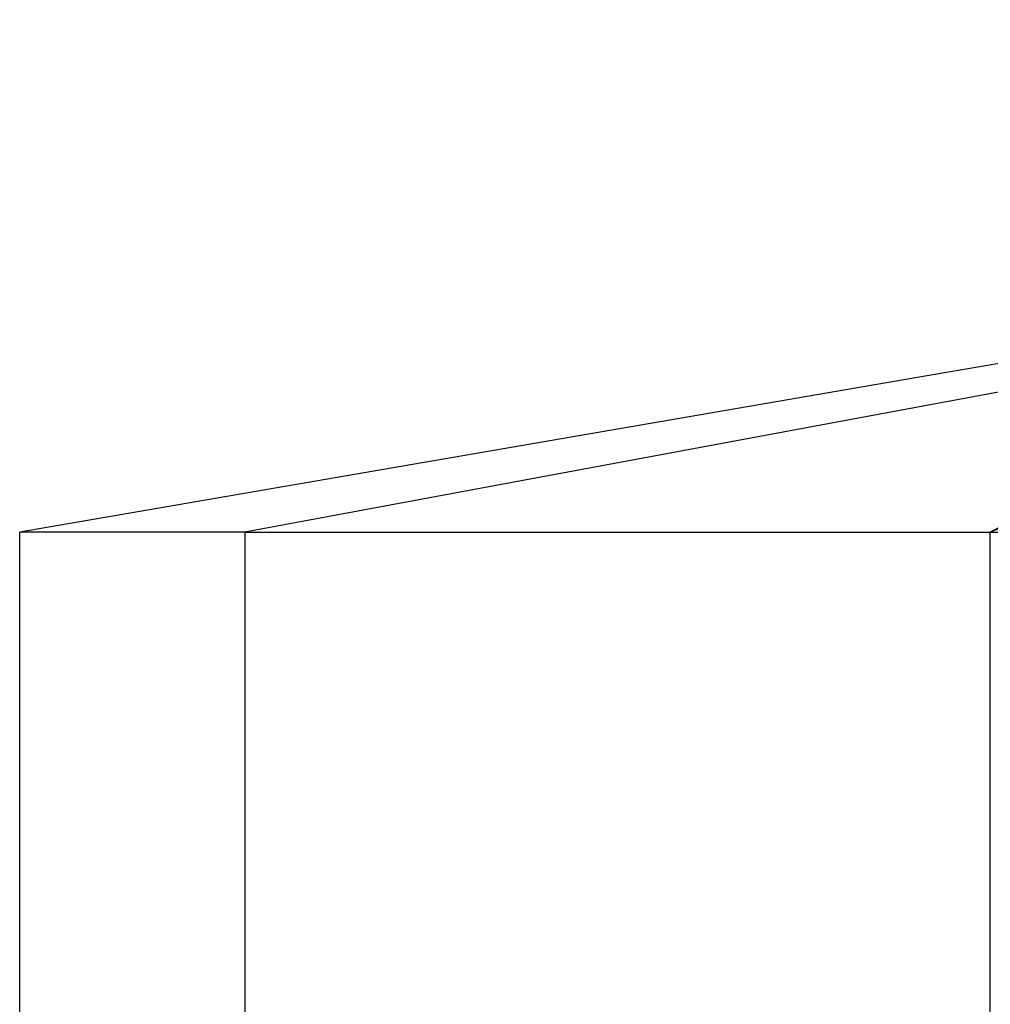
# Model space of a CAD drawing. Header units: millimetres. Extents: x 0 to 2550, y 0 to 1188.
# Tile 174 of 218: x 1384 to 1407, y 657 to 680. Entities that reach past the tile are written whole.
import ezdxf

# ---------------------------------------------------------------- set-up
doc = ezdxf.new("R2010")
doc.units = ezdxf.units.MM
doc.header["$LTSCALE"] = 46.255
doc.layers.get('0').update_dxf_attribs({"linetype": 'CONTINUOUS'})
doc.layers.add('M2000801_PBL9', color=7, linetype='CONTINUOUS')

# ---------------------------------------------------------------- blocks, each defined once
blk = doc.blocks.new('DD')
at = {"layer": 'M2000801_PBL9', "color": 2}
for p, q in [((933.303, 1133.32), (895.099, 1113.32)), ((943.785, 1133.32), (895.099, 1113.32)), ((910.371, 1121.566), (866.012, 1113.32)), ((866.012, 1113.32), (866.012, 1094.055))]:
    blk.add_line(p, q, dxfattribs=at)
at = {"layer": 'M2000801_PBL9', "color": 7}
for p, q in [((912.824, 1122.891), (892.932, 1119.471)), ((892.932, 1119.471), (857.225, 1113.32)), ((857.225, 1093.955), (857.225, 1113.32)), ((866.012, 1113.32), (857.225, 1113.32)), ((866.012, 1113.32), (1259.995, 1113.32)), ((895.099, 1063.32), (895.099, 1113.32))]:
    blk.add_line(p, q, dxfattribs=at)

msp = doc.modelspace()

# ---------------------------------------------------------------- block references
at = {"xscale": 0.6, "yscale": 0.6, "zscale": 0.6}
msp.add_blockref('DD', (870, 0), dxfattribs=at)

doc.saveas('drawing.dxf')
